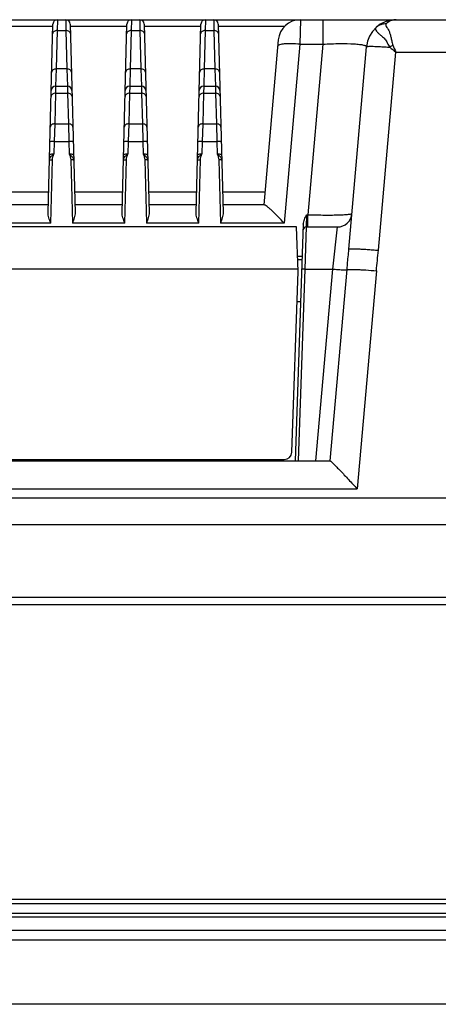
# Model space of a CAD drawing. Header units: millimetres. Extents: x 0 to 2577, y 0 to 841.
# Tile 51 of 68: x 1842 to 1870, y 692 to 758. Entities that reach past the tile are written whole.
import ezdxf

# ---------------------------------------------------------------- set-up
doc = ezdxf.new("R2010")
doc.units = ezdxf.units.MM
doc.layers.add('11_COMPONENTS', color=7, linetype='Continuous')

msp = doc.modelspace()

# ---------------------------------------------------------------- linework, layer by layer
at = {"layer": '11_COMPONENTS', "color": 7, "linetype": 'Continuous'}
for p, q in [((1738.814, 758.129), (1925.074, 758.129)), ((1844.164, 758.129), (1844.147, 757.397)), ((1844.725, 758.129), (1844.741, 757.397)), ((1849.164, 758.129), (1849.147, 757.397)), ((1849.725, 758.129), (1849.741, 757.397)), ((1854.164, 758.129), (1854.147, 757.397)), ((1854.725, 758.129), (1854.741, 757.397)), ((1860.58, 758.129), (1860.543, 756.476)), ((1862.101, 758.129), (1862.101, 756.476)), ((1840.028, 757.69), (1843.86, 757.69)), ((1843.53, 745.09), (1843.864, 757.837)), ((1845.024, 757.837), (1845.358, 745.09)), ((1845.028, 757.69), (1848.86, 757.69)), ((1848.53, 745.09), (1848.864, 757.837)), ((1850.024, 757.837), (1850.358, 745.09)), ((1850.028, 757.69), (1853.86, 757.69)), ((1853.53, 745.09), (1853.864, 757.837)), ((1855.024, 757.837), (1855.358, 745.09)), ((1855.028, 757.69), (1859.519, 757.69)), ((1844.147, 757.397), (1844.079, 754.801)), ((1844.147, 757.397), (1844.741, 757.397)), ((1844.741, 757.397), (1844.809, 754.801)), ((1849.147, 757.397), (1849.079, 754.801)), ((1849.147, 757.397), (1849.741, 757.397)), ((1849.741, 757.397), (1849.809, 754.801)), ((1854.147, 757.397), (1854.079, 754.801)), ((1854.147, 757.397), (1854.741, 757.397)), ((1854.741, 757.397), (1854.809, 754.801)), ((1859.085, 756.76), (1858.111, 745.629)), ((1860.543, 756.476), (1859.486, 744.39)), ((1860.543, 756.476), (1862.101, 756.476)), ((1862.101, 756.476), (1861.093, 744.955)), ((1863.855, 742.626), (1865.052, 756.303)), ((1865.847, 742.556), (1867.019, 755.943)), ((1867.019, 755.943), (1874.982, 755.943)), ((1844.079, 754.801), (1844.046, 753.629)), ((1844.809, 754.801), (1844.079, 754.801)), ((1844.809, 754.801), (1844.842, 753.629)), ((1849.079, 754.801), (1849.046, 753.629)), ((1849.809, 754.801), (1849.079, 754.801)), ((1849.809, 754.801), (1849.842, 753.629)), ((1854.079, 754.801), (1854.046, 753.629)), ((1854.809, 754.801), (1854.079, 754.801)), ((1854.809, 754.801), (1854.842, 753.629)), ((1844.046, 753.629), (1844.035, 753.161)), ((1844.046, 753.629), (1844.842, 753.629)), ((1844.842, 753.629), (1844.853, 753.161)), ((1849.046, 753.629), (1849.035, 753.161)), ((1849.046, 753.629), (1849.842, 753.629)), ((1849.842, 753.629), (1849.853, 753.161)), ((1854.046, 753.629), (1854.035, 753.161)), ((1854.046, 753.629), (1854.842, 753.629)), ((1854.842, 753.629), (1854.853, 753.161)), ((1844.035, 753.161), (1843.981, 751.097)), ((1844.035, 753.161), (1844.853, 753.161)), ((1844.853, 753.161), (1844.907, 751.097)), ((1849.035, 753.161), (1848.981, 751.097)), ((1849.035, 753.161), (1849.853, 753.161)), ((1849.853, 753.161), (1849.907, 751.097)), ((1854.035, 753.161), (1853.981, 751.097)), ((1854.035, 753.161), (1854.853, 753.161)), ((1854.853, 753.161), (1854.907, 751.097)), ((1843.981, 751.097), (1843.955, 749.912)), ((1843.981, 751.097), (1844.907, 751.097)), ((1844.907, 751.097), (1844.933, 749.912)), ((1848.981, 751.097), (1848.955, 749.912)), ((1848.981, 751.097), (1849.907, 751.097)), ((1849.907, 751.097), (1849.933, 749.912)), ((1853.981, 751.097), (1853.955, 749.912)), ((1853.981, 751.097), (1854.907, 751.097)), ((1854.907, 751.097), (1854.933, 749.912)), ((1843.955, 749.912), (1843.932, 749.042)), ((1843.955, 749.912), (1844.933, 749.912)), ((1844.933, 749.912), (1844.956, 749.042)), ((1848.955, 749.912), (1848.932, 749.042)), ((1848.955, 749.912), (1849.933, 749.912)), ((1849.933, 749.912), (1849.956, 749.042)), ((1853.955, 749.912), (1853.932, 749.042)), ((1853.955, 749.912), (1854.933, 749.912)), ((1854.933, 749.912), (1854.956, 749.042)), ((1843.711, 744.39), (1843.823, 748.664)), ((1845.065, 748.664), (1845.177, 744.39)), ((1848.711, 744.39), (1848.823, 748.664)), ((1850.065, 748.664), (1850.177, 744.39)), ((1853.711, 744.39), (1853.823, 748.664)), ((1855.065, 748.664), (1855.177, 744.39)), ((1840.321, 746.508), (1843.567, 746.508)), ((1845.321, 746.508), (1848.567, 746.508)), ((1850.321, 746.508), (1853.567, 746.508)), ((1855.321, 746.508), (1858.188, 746.508)), ((1843.544, 745.629), (1840.344, 745.629)), ((1848.544, 745.629), (1845.344, 745.629)), ((1853.544, 745.629), (1850.344, 745.629)), ((1858.131, 745.629), (1855.344, 745.629)), ((1860.999, 744.955), (1860.964, 744.129)), ((1860.999, 744.955), (1861.093, 744.955)), ((1861.093, 744.129), (1861.093, 744.955)), ((1843.711, 744.39), (1840.177, 744.39)), ((1848.711, 744.39), (1845.177, 744.39)), ((1853.711, 744.39), (1850.177, 744.39)), ((1859.486, 744.39), (1855.177, 744.39)), ((1860.777, 744.311), (1860.219, 728.329)), ((1860.315, 744.129), (1803.573, 744.129)), ((1860.42, 741.129), (1860.315, 744.129)), ((1860.964, 744.129), (1860.871, 741.286)), ((1860.964, 744.129), (1863.07, 744.129)), ((1863.07, 744.129), (1862.739, 741.286)), ((1860.701, 742.129), (1860.385, 742.129)), ((1860.392, 741.929), (1860.694, 741.929)), ((1860.414, 741.286), (1803.474, 741.286)), ((1859.993, 728.912), (1860.42, 741.129)), ((1860.871, 741.286), (1860.419, 728.329)), ((1860.871, 741.286), (1862.739, 741.286)), ((1862.739, 741.286), (1861.605, 728.329)), ((1862.601, 728.328), (1863.731, 741.247)), ((1865.716, 741.17), (1864.426, 726.434)), ((1860.349, 739.086), (1860.595, 739.086)), ((1801.296, 728.329), (1862.592, 728.329)), ((1804.395, 728.429), (1859.494, 728.429)), ((1843.46, 728.329), (1843.435, 728.423)), ((1844.705, 728.423), (1844.68, 728.329)), ((1858.944, 728.329), (1858.944, 728.429)), ((1799.462, 726.434), (1864.426, 726.434)), ((1689.599, 725.829), (1979.066, 725.829)), ((1686.82, 724.038), (1977.068, 724.038)), ((1680.571, 719.129), (1983.317, 719.129)), ((1680.545, 718.629), (1983.344, 718.629)), ((1675.324, 698.429), (1988.564, 698.429)), ((1675.844, 698.729), (1988.044, 698.729)), ((1674.949, 697.779), (1988.939, 697.779)), ((1673.644, 697.529), (1990.244, 697.529)), ((1671.944, 696.629), (1991.944, 696.629)), ((1990.422, 695.972), (1673.466, 695.972)), ((1988.098, 691.629), (1675.79, 691.629))]:
    msp.add_line(p, q, dxfattribs=at)
for centre, radius, start, end in [((1844.164, 757.829), 0.3, 90, 178.5), ((1844.725, 757.829), 0.3, 1.5, 90), ((1849.164, 757.829), 0.3, 90, 178.5), ((1849.725, 757.829), 0.3, 1.5, 90), ((1854.164, 757.829), 0.3, 90, 178.5), ((1854.725, 757.829), 0.3, 1.5, 90), ((1860.58, 756.629), 1.5, 90, 175), ((1867.044, 756.129), 2, 90, 175), ((1869.895, 751.86), 5.492, 123.89681, 126.6032), ((1844.046, 753.329), 0.3, 90, 178.5), ((1844.842, 753.329), 0.3, 1.5, 90), ((1849.046, 753.329), 0.3, 90, 178.5), ((1849.842, 753.329), 0.3, 1.5, 90), ((1854.046, 753.329), 0.3, 90, 178.5), ((1854.842, 753.329), 0.3, 1.5, 90), ((1863.07, 745.129), 1, 270, 355), ((1860.964, 743.929), 0.2, 90, 178), ((1859.494, 728.929), 0.5, 270, 358)]:
    msp.add_arc(centre, radius, start, end, dxfattribs=at)
for points, knots in [([(1867.044, 758.129), (1866.947, 758.129), (1866.697, 758.093), (1866.473, 757.955), (1866.371, 757.843)], [0, 0, 0, 0, 0.39115, 1, 1, 1, 1]), ([(1865.697, 757.608), (1865.674, 757.586), (1865.635, 757.523), (1865.674, 757.407), (1865.767, 757.294), (1865.91, 757.162), (1866.093, 757.009), (1866.3, 756.82), (1866.461, 756.554), (1866.556, 756.359), (1866.62, 756.268)], [0, 0, 0, 0, 0.056013, 0.1158, 0.200637, 0.314859, 0.456283, 0.62055, 0.803854, 1, 1, 1, 1]), ([(1866.371, 757.843), (1866.249, 757.85), (1866.001, 757.817), (1865.786, 757.689), (1865.697, 757.608)], [0, 0, 0, 0, 0.503688, 1, 1, 1, 1]), ([(1866.371, 757.843), (1866.361, 757.833), (1866.347, 757.808), (1866.346, 757.764), (1866.361, 757.717), (1866.398, 757.644), (1866.468, 757.539), (1866.559, 757.388), (1866.638, 757.193), (1866.697, 756.958), (1866.752, 756.694), (1866.797, 756.509), (1866.832, 756.418)], [0, 0, 0, 0, 0.027094, 0.053862, 0.085044, 0.122442, 0.215945, 0.331525, 0.468256, 0.628074, 0.807902, 1, 1, 1, 1]), ([(1844.147, 757.397), (1844.109, 757.397), (1844.035, 757.388), (1843.937, 757.346), (1843.867, 757.279), (1843.848, 757.22), (1843.847, 757.193)], [0, 0, 0, 0, 0.288087, 0.55515, 0.790225, 1, 1, 1, 1]), ([(1845.041, 757.193), (1845.041, 757.22), (1845.021, 757.279), (1844.951, 757.346), (1844.854, 757.388), (1844.78, 757.397), (1844.741, 757.397)], [0, 0, 0, 0, 0.209775, 0.44485, 0.711913, 1, 1, 1, 1]), ([(1849.147, 757.397), (1849.109, 757.397), (1849.035, 757.388), (1848.937, 757.346), (1848.867, 757.279), (1848.848, 757.22), (1848.847, 757.193)], [0, 0, 0, 0, 0.288087, 0.55515, 0.790225, 1, 1, 1, 1]), ([(1850.041, 757.193), (1850.041, 757.22), (1850.021, 757.279), (1849.951, 757.346), (1849.854, 757.388), (1849.78, 757.397), (1849.741, 757.397)], [0, 0, 0, 0, 0.209775, 0.44485, 0.711913, 1, 1, 1, 1]), ([(1854.147, 757.397), (1854.109, 757.397), (1854.035, 757.388), (1853.937, 757.346), (1853.867, 757.279), (1853.848, 757.22), (1853.847, 757.193)], [0, 0, 0, 0, 0.288087, 0.55515, 0.790225, 1, 1, 1, 1]), ([(1855.041, 757.193), (1855.041, 757.22), (1855.021, 757.279), (1854.951, 757.346), (1854.854, 757.388), (1854.78, 757.397), (1854.741, 757.397)], [0, 0, 0, 0, 0.209775, 0.44485, 0.711913, 1, 1, 1, 1]), ([(1860.543, 756.476), (1860.355, 756.492), (1860.005, 756.511), (1859.546, 756.502), (1859.242, 756.462), (1859.091, 756.409), (1859.051, 756.366), (1859.049, 756.347)], [0, 0, 0, 0, 0.369894, 0.684263, 0.899461, 0.962475, 1, 1, 1, 1]), ([(1862.101, 756.476), (1862.484, 756.498), (1863.19, 756.522), (1864.019, 756.512), (1864.51, 756.474), (1864.719, 756.445), (1864.837, 756.423), (1864.931, 756.397), (1865.004, 756.37), (1865.054, 756.33), (1865.052, 756.303)], [0, 0, 0, 0, 0.384477, 0.707219, 0.828732, 0.877553, 0.918007, 0.950005, 0.973713, 1, 1, 1, 1]), ([(1865.052, 756.303), (1865.052, 756.307), (1865.064, 756.315), (1865.101, 756.323), (1865.186, 756.33), (1865.323, 756.333), (1865.51, 756.33), (1865.741, 756.323), (1866.009, 756.309), (1866.306, 756.291), (1866.513, 756.276), (1866.62, 756.268)], [0, 0, 0, 0, 0.007191, 0.021835, 0.076646, 0.165086, 0.284914, 0.432816, 0.604631, 0.795497, 1, 1, 1, 1]), ([(1844.079, 754.801), (1844.041, 754.801), (1843.967, 754.792), (1843.869, 754.75), (1843.799, 754.683), (1843.78, 754.624), (1843.779, 754.596)], [0, 0, 0, 0, 0.288087, 0.55515, 0.790225, 1, 1, 1, 1]), ([(1845.109, 754.596), (1845.109, 754.624), (1845.089, 754.683), (1845.019, 754.75), (1844.922, 754.792), (1844.848, 754.801), (1844.809, 754.801)], [0, 0, 0, 0, 0.209775, 0.44485, 0.711913, 1, 1, 1, 1]), ([(1849.079, 754.801), (1849.041, 754.801), (1848.967, 754.792), (1848.869, 754.75), (1848.799, 754.683), (1848.78, 754.624), (1848.779, 754.596)], [0, 0, 0, 0, 0.288087, 0.55515, 0.790225, 1, 1, 1, 1]), ([(1850.109, 754.596), (1850.109, 754.624), (1850.089, 754.683), (1850.019, 754.75), (1849.922, 754.792), (1849.848, 754.801), (1849.809, 754.801)], [0, 0, 0, 0, 0.209775, 0.44485, 0.711913, 1, 1, 1, 1]), ([(1854.079, 754.801), (1854.041, 754.801), (1853.967, 754.792), (1853.869, 754.75), (1853.799, 754.683), (1853.78, 754.624), (1853.779, 754.596)], [0, 0, 0, 0, 0.288087, 0.55515, 0.790225, 1, 1, 1, 1]), ([(1855.109, 754.596), (1855.109, 754.624), (1855.089, 754.683), (1855.019, 754.75), (1854.922, 754.792), (1854.848, 754.801), (1854.809, 754.801)], [0, 0, 0, 0, 0.209775, 0.44485, 0.711913, 1, 1, 1, 1]), ([(1844.035, 753.161), (1843.962, 753.162), (1843.851, 753.133), (1843.755, 753.032), (1843.736, 752.969), (1843.736, 752.939)], [0, 0, 0, 0, 0.539576, 0.779391, 1, 1, 1, 1]), ([(1845.153, 752.939), (1845.152, 752.969), (1845.133, 753.032), (1845.038, 753.133), (1844.926, 753.162), (1844.853, 753.161)], [0, 0, 0, 0, 0.220609, 0.460424, 1, 1, 1, 1]), ([(1849.035, 753.161), (1848.962, 753.162), (1848.851, 753.133), (1848.755, 753.032), (1848.736, 752.969), (1848.736, 752.939)], [0, 0, 0, 0, 0.539576, 0.779391, 1, 1, 1, 1]), ([(1850.153, 752.939), (1850.152, 752.969), (1850.133, 753.032), (1850.038, 753.133), (1849.926, 753.162), (1849.853, 753.161)], [0, 0, 0, 0, 0.220609, 0.460424, 1, 1, 1, 1]), ([(1854.035, 753.161), (1853.962, 753.162), (1853.851, 753.133), (1853.755, 753.032), (1853.736, 752.969), (1853.736, 752.939)], [0, 0, 0, 0, 0.539576, 0.779391, 1, 1, 1, 1]), ([(1855.153, 752.939), (1855.152, 752.969), (1855.133, 753.032), (1855.038, 753.133), (1854.926, 753.162), (1854.853, 753.161)], [0, 0, 0, 0, 0.220609, 0.460424, 1, 1, 1, 1]), ([(1843.981, 751.097), (1843.908, 751.098), (1843.797, 751.068), (1843.701, 750.968), (1843.682, 750.905), (1843.681, 750.875)], [0, 0, 0, 0, 0.539576, 0.779391, 1, 1, 1, 1]), ([(1845.207, 750.875), (1845.206, 750.905), (1845.187, 750.968), (1845.092, 751.068), (1844.98, 751.098), (1844.907, 751.097)], [0, 0, 0, 0, 0.220609, 0.460424, 1, 1, 1, 1]), ([(1848.981, 751.097), (1848.908, 751.098), (1848.797, 751.068), (1848.701, 750.968), (1848.682, 750.905), (1848.681, 750.875)], [0, 0, 0, 0, 0.539576, 0.779391, 1, 1, 1, 1]), ([(1850.207, 750.875), (1850.206, 750.905), (1850.187, 750.968), (1850.092, 751.068), (1849.98, 751.098), (1849.907, 751.097)], [0, 0, 0, 0, 0.220609, 0.460424, 1, 1, 1, 1]), ([(1853.981, 751.097), (1853.908, 751.098), (1853.797, 751.068), (1853.701, 750.968), (1853.682, 750.905), (1853.681, 750.875)], [0, 0, 0, 0, 0.539576, 0.779391, 1, 1, 1, 1]), ([(1855.207, 750.875), (1855.206, 750.905), (1855.187, 750.968), (1855.092, 751.068), (1854.98, 751.098), (1854.907, 751.097)], [0, 0, 0, 0, 0.220609, 0.460424, 1, 1, 1, 1]), ([(1843.955, 749.912), (1843.917, 749.913), (1843.847, 749.913), (1843.751, 749.904), (1843.694, 749.895), (1843.655, 749.878), (1843.655, 749.868)], [0, 0, 0, 0, 0.370413, 0.686021, 0.902344, 1, 1, 1, 1]), ([(1845.233, 749.868), (1845.233, 749.878), (1845.194, 749.895), (1845.137, 749.904), (1845.041, 749.913), (1844.971, 749.913), (1844.933, 749.912)], [0, 0, 0, 0, 0.097656, 0.313979, 0.629587, 1, 1, 1, 1]), ([(1848.955, 749.912), (1848.917, 749.913), (1848.847, 749.913), (1848.751, 749.904), (1848.694, 749.895), (1848.655, 749.878), (1848.655, 749.868)], [0, 0, 0, 0, 0.370413, 0.686021, 0.902344, 1, 1, 1, 1]), ([(1850.233, 749.868), (1850.233, 749.878), (1850.194, 749.895), (1850.137, 749.904), (1850.041, 749.913), (1849.971, 749.913), (1849.933, 749.912)], [0, 0, 0, 0, 0.097656, 0.313979, 0.629587, 1, 1, 1, 1]), ([(1853.955, 749.912), (1853.917, 749.913), (1853.847, 749.913), (1853.751, 749.904), (1853.694, 749.895), (1853.655, 749.878), (1853.655, 749.868)], [0, 0, 0, 0, 0.370413, 0.686021, 0.902344, 1, 1, 1, 1]), ([(1855.233, 749.868), (1855.233, 749.878), (1855.194, 749.895), (1855.137, 749.904), (1855.041, 749.913), (1854.971, 749.913), (1854.933, 749.912)], [0, 0, 0, 0, 0.097656, 0.313979, 0.629587, 1, 1, 1, 1]), ([(1843.623, 748.635), (1843.624, 748.684), (1843.648, 748.783), (1843.706, 748.866), (1843.741, 748.902)], [0, 0, 0, 0, 0.496157, 1, 1, 1, 1]), ([(1843.932, 749.042), (1843.894, 749.043), (1843.824, 749.043), (1843.728, 749.035), (1843.671, 749.025), (1843.633, 749.008), (1843.632, 748.998)], [0, 0, 0, 0, 0.370456, 0.685991, 0.902332, 1, 1, 1, 1]), ([(1845.256, 748.998), (1845.256, 749.008), (1845.217, 749.025), (1845.16, 749.035), (1845.064, 749.043), (1844.994, 749.043), (1844.956, 749.042)], [0, 0, 0, 0, 0.097668, 0.314009, 0.629544, 1, 1, 1, 1]), ([(1845.149, 748.9), (1845.183, 748.864), (1845.241, 748.782), (1845.264, 748.683), (1845.265, 748.635)], [0, 0, 0, 0, 0.503568, 1, 1, 1, 1]), ([(1848.623, 748.635), (1848.624, 748.684), (1848.648, 748.783), (1848.706, 748.866), (1848.741, 748.902)], [0, 0, 0, 0, 0.496157, 1, 1, 1, 1]), ([(1848.932, 749.042), (1848.894, 749.043), (1848.824, 749.043), (1848.728, 749.035), (1848.671, 749.025), (1848.633, 749.008), (1848.632, 748.998)], [0, 0, 0, 0, 0.370456, 0.685991, 0.902332, 1, 1, 1, 1]), ([(1850.256, 748.998), (1850.256, 749.008), (1850.217, 749.025), (1850.16, 749.035), (1850.064, 749.043), (1849.994, 749.043), (1849.956, 749.042)], [0, 0, 0, 0, 0.097668, 0.314009, 0.629544, 1, 1, 1, 1]), ([(1850.149, 748.9), (1850.183, 748.864), (1850.241, 748.782), (1850.264, 748.683), (1850.265, 748.635)], [0, 0, 0, 0, 0.503568, 1, 1, 1, 1]), ([(1853.623, 748.635), (1853.624, 748.684), (1853.648, 748.783), (1853.706, 748.866), (1853.741, 748.902)], [0, 0, 0, 0, 0.496157, 1, 1, 1, 1]), ([(1853.932, 749.042), (1853.894, 749.043), (1853.824, 749.043), (1853.728, 749.035), (1853.671, 749.025), (1853.633, 749.008), (1853.632, 748.998)], [0, 0, 0, 0, 0.370456, 0.685991, 0.902332, 1, 1, 1, 1]), ([(1855.256, 748.998), (1855.256, 749.008), (1855.217, 749.025), (1855.16, 749.035), (1855.064, 749.043), (1854.994, 749.043), (1854.956, 749.042)], [0, 0, 0, 0, 0.097668, 0.314009, 0.629544, 1, 1, 1, 1]), ([(1855.149, 748.9), (1855.183, 748.864), (1855.241, 748.782), (1855.264, 748.683), (1855.265, 748.635)], [0, 0, 0, 0, 0.503568, 1, 1, 1, 1]), ([(1843.623, 748.635), (1843.623, 748.641), (1843.649, 748.652), (1843.687, 748.659), (1843.751, 748.665), (1843.797, 748.665), (1843.823, 748.664)], [0, 0, 0, 0, 0.097641, 0.313971, 0.629584, 1, 1, 1, 1]), ([(1845.265, 748.635), (1845.265, 748.641), (1845.24, 748.652), (1845.201, 748.659), (1845.137, 748.665), (1845.091, 748.665), (1845.065, 748.664)], [0, 0, 0, 0, 0.097661, 0.313986, 0.629592, 1, 1, 1, 1]), ([(1848.623, 748.635), (1848.623, 748.641), (1848.649, 748.652), (1848.687, 748.659), (1848.751, 748.665), (1848.797, 748.665), (1848.823, 748.664)], [0, 0, 0, 0, 0.097641, 0.313971, 0.629584, 1, 1, 1, 1]), ([(1850.265, 748.635), (1850.265, 748.641), (1850.24, 748.652), (1850.201, 748.659), (1850.137, 748.665), (1850.091, 748.665), (1850.065, 748.664)], [0, 0, 0, 0, 0.097661, 0.313986, 0.629592, 1, 1, 1, 1]), ([(1853.623, 748.635), (1853.623, 748.641), (1853.649, 748.652), (1853.687, 748.659), (1853.751, 748.665), (1853.797, 748.665), (1853.823, 748.664)], [0, 0, 0, 0, 0.097641, 0.313971, 0.629584, 1, 1, 1, 1]), ([(1855.265, 748.635), (1855.265, 748.641), (1855.24, 748.652), (1855.201, 748.659), (1855.137, 748.665), (1855.091, 748.665), (1855.065, 748.664)], [0, 0, 0, 0, 0.097661, 0.313986, 0.629592, 1, 1, 1, 1]), ([(1859.486, 744.39), (1859.347, 744.539), (1859.139, 744.756), (1858.863, 745.031), (1858.671, 745.215), (1858.496, 745.375), (1858.345, 745.502), (1858.236, 745.583), (1858.169, 745.62), (1858.141, 745.629), (1858.131, 745.629)], [0, 0, 0, 0, 0.331844, 0.487965, 0.633462, 0.763991, 0.873663, 0.954833, 0.982202, 1, 1, 1, 1]), ([(1843.711, 744.39), (1843.669, 744.511), (1843.606, 744.688), (1843.544, 744.922), (1843.529, 745.036), (1843.53, 745.09)], [0, 0, 0, 0, 0.530403, 0.775694, 1, 1, 1, 1]), ([(1845.358, 745.09), (1845.36, 745.036), (1845.345, 744.922), (1845.283, 744.688), (1845.219, 744.511), (1845.177, 744.39)], [0, 0, 0, 0, 0.224285, 0.469572, 1, 1, 1, 1]), ([(1848.711, 744.39), (1848.669, 744.511), (1848.606, 744.688), (1848.544, 744.922), (1848.529, 745.036), (1848.53, 745.09)], [0, 0, 0, 0, 0.530403, 0.775694, 1, 1, 1, 1]), ([(1850.358, 745.09), (1850.36, 745.036), (1850.345, 744.922), (1850.283, 744.688), (1850.219, 744.511), (1850.177, 744.39)], [0, 0, 0, 0, 0.224285, 0.469572, 1, 1, 1, 1]), ([(1853.711, 744.39), (1853.669, 744.511), (1853.606, 744.688), (1853.544, 744.922), (1853.529, 745.036), (1853.53, 745.09)], [0, 0, 0, 0, 0.530403, 0.775694, 1, 1, 1, 1]), ([(1855.358, 745.09), (1855.36, 745.036), (1855.345, 744.922), (1855.283, 744.688), (1855.219, 744.511), (1855.177, 744.39)], [0, 0, 0, 0, 0.224285, 0.469572, 1, 1, 1, 1]), ([(1860.777, 744.311), (1860.781, 744.425), (1860.847, 744.649), (1860.948, 744.853), (1860.999, 744.955)], [0, 0, 0, 0, 0.498637, 1, 1, 1, 1]), ([(1861.093, 744.955), (1861.286, 744.95), (1861.666, 744.941), (1862.216, 744.935), (1862.724, 744.936), (1863.168, 744.944), (1863.532, 744.958), (1863.78, 744.976), (1863.927, 744.994), (1864, 745.008), (1864.043, 745.019), (1864.066, 745.034), (1864.066, 745.042)], [0, 0, 0, 0, 0.194399, 0.381154, 0.553146, 0.703783, 0.827399, 0.91949, 0.952694, 0.977019, 0.992473, 1, 1, 1, 1]), ([(1863.731, 741.247), (1863.741, 741.364), (1863.782, 741.823), (1863.825, 742.283), (1863.855, 742.626)], [0, 0, 0, 0, 0.253351, 1, 1, 1, 1]), ([(1863.855, 742.626), (1863.855, 742.631), (1863.872, 742.639), (1863.9, 742.644), (1863.949, 742.65), (1864.048, 742.654), (1864.215, 742.655), (1864.46, 742.649), (1864.758, 742.635), (1865.097, 742.615), (1865.465, 742.588), (1865.718, 742.568), (1865.847, 742.556)], [0, 0, 0, 0, 0.006991, 0.022163, 0.046379, 0.079591, 0.171902, 0.295817, 0.446696, 0.618794, 0.80563, 1, 1, 1, 1]), ([(1860.871, 741.286), (1860.846, 741.287), (1860.799, 741.288), (1860.743, 741.288), (1860.708, 741.287), (1860.688, 741.287), (1860.679, 741.285), (1860.672, 741.284), (1860.672, 741.283)], [0, 0, 0, 0, 0.381207, 0.704415, 0.82838, 0.92088, 0.978301, 1, 1, 1, 1]), ([(1862.739, 741.286), (1862.859, 741.276), (1863.083, 741.258), (1863.349, 741.243), (1863.526, 741.237), (1863.622, 741.236), (1863.687, 741.24), (1863.721, 741.242), (1863.731, 741.247)], [0, 0, 0, 0, 0.363984, 0.677988, 0.802579, 0.899661, 0.966069, 1, 1, 1, 1]), ([(1863.731, 741.247), (1863.751, 741.257), (1863.82, 741.262), (1863.949, 741.269), (1864.141, 741.267), (1864.385, 741.26), (1864.676, 741.246), (1865.125, 741.218), (1865.475, 741.191), (1865.716, 741.17)], [0, 0, 0, 0, 0.033929, 0.10033, 0.197421, 0.322012, 0.469901, 0.636033, 1, 1, 1, 1]), ([(1862.592, 728.329), (1862.594, 728.329), (1862.597, 728.329), (1862.6, 728.328), (1862.601, 728.328)], [0, 0, 0, 0, 0.57117, 1, 1, 1, 1]), ([(1862.601, 728.328), (1862.611, 728.323), (1862.637, 728.301), (1862.686, 728.26), (1862.752, 728.196), (1862.872, 728.079), (1863.05, 727.898), (1863.29, 727.651), (1863.555, 727.371), (1863.938, 726.963), (1864.23, 726.648), (1864.426, 726.434)], [0, 0, 0, 0, 0.013236, 0.038037, 0.073359, 0.117871, 0.229112, 0.362301, 0.51039, 0.668343, 1, 1, 1, 1])]:
    msp.add_open_spline(points, degree=3, knots=knots, dxfattribs=at)
for points in [[(1866.62, 756.268), (1866.76, 756.169), (1866.893, 756.06), (1867.019, 755.943)], [(1866.832, 756.418), (1866.894, 756.26), (1866.958, 756.102), (1867.019, 755.943)], [(1843.741, 748.902), (1843.796, 748.959), (1843.864, 749.002), (1843.932, 749.042)], [(1843.823, 748.664), (1843.826, 748.795), (1843.882, 748.921), (1843.932, 749.042)], [(1844.956, 749.042), (1845.025, 749.002), (1845.094, 748.958), (1845.149, 748.9)], [(1844.956, 749.042), (1845.006, 748.921), (1845.062, 748.795), (1845.065, 748.664)], [(1848.741, 748.902), (1848.796, 748.959), (1848.864, 749.002), (1848.932, 749.042)], [(1848.823, 748.664), (1848.826, 748.795), (1848.882, 748.921), (1848.932, 749.042)], [(1849.956, 749.042), (1850.025, 749.002), (1850.094, 748.958), (1850.149, 748.9)], [(1849.956, 749.042), (1850.006, 748.921), (1850.062, 748.795), (1850.065, 748.664)], [(1853.741, 748.902), (1853.796, 748.959), (1853.864, 749.002), (1853.932, 749.042)], [(1853.823, 748.664), (1853.826, 748.795), (1853.882, 748.921), (1853.932, 749.042)], [(1854.956, 749.042), (1855.025, 749.002), (1855.094, 748.958), (1855.149, 748.9)], [(1854.956, 749.042), (1855.006, 748.921), (1855.062, 748.795), (1855.065, 748.664)], [(1865.716, 741.17), (1865.756, 741.632), (1865.807, 742.094), (1865.847, 742.556)]]:
    msp.add_open_spline(points, degree=3, dxfattribs=at)

doc.saveas('drawing.dxf')
